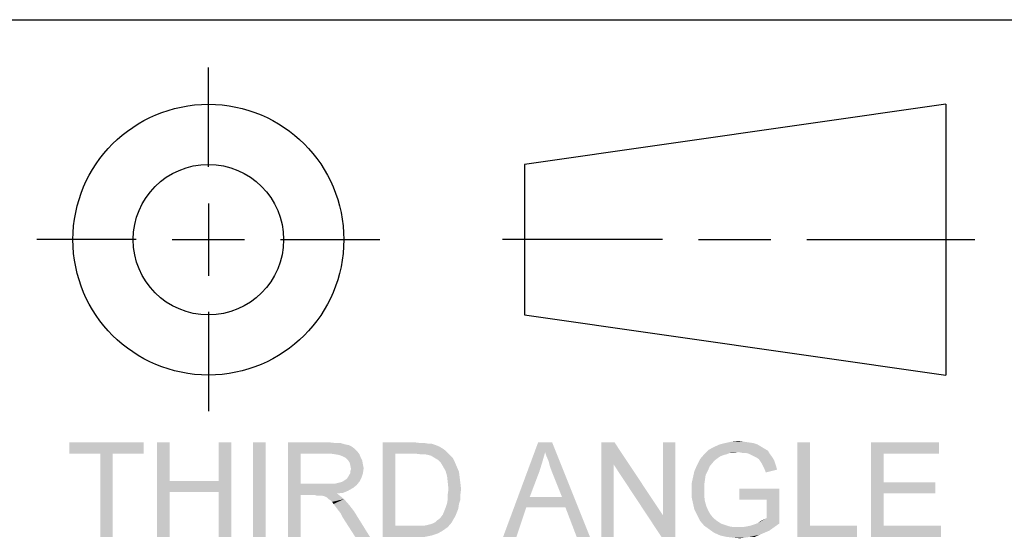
# Model space of a CAD drawing. Extents: x 0 to 1189, y 0 to 841.
# Tile 75 of 125: x 1053 to 1076, y 28 to 40. Entities that reach past the tile are written whole.
import ezdxf

# ---------------------------------------------------------------- set-up
doc = ezdxf.new("R2010")
doc.units = 0
doc.header["$LTSCALE"] = 65.395
doc.header["$MEASUREMENT"] = 0
doc.layers.get('0').update_dxf_attribs({"linetype": 'CONTINUOUS'})

msp = doc.modelspace()

# ---------------------------------------------------------------- linework, layer by layer
at = {"linetype": 'Continuous'}
for p, q in [((909, 40), (1160, 40)), ((909, 40), (1174, 40)), ((1037, 40), (1174, 40)), ((1057.63767, 36.5745), (1057.63767, 38.8845)), ((1074.78767, 38.03249), (1064.98767, 36.63249)), ((1074.78767, 38.03249), (1074.78767, 31.73249)), ((1064.98767, 36.63249), (1064.98767, 33.13249)), ((1057.63767, 35.72249), (1057.63767, 34.04249)), ((1055.95767, 34.88249), (1053.64767, 34.88249)), ((1056.79767, 34.88249), (1058.47767, 34.88249)), ((1059.31767, 34.88249), (1061.62767, 34.88249)), ((1068.19684, 34.88249), (1064.47413, 34.88249)), ((1069.03684, 34.88249), (1070.71684, 34.88249)), ((1071.55684, 34.88249), (1075.46441, 34.88249)), ((1057.63767, 33.20249), (1057.63767, 30.89249)), ((1064.98767, 33.13249), (1074.78767, 31.73249))]:
    msp.add_line(p, q, dxfattribs=at)
for radius in [3.15, 1.75]:
    msp.add_circle((1057.63767, 34.88249), radius, dxfattribs=at)
for points in [[(1056.13186, 30.16715), (1054.40446, 29.90641), (1054.40446, 30.16715)], [(1055.12149, 29.90641), (1054.40446, 29.90641), (1056.13186, 30.16715)], [(1055.41483, 29.90641), (1055.12149, 29.90641), (1056.13186, 30.16715)], [(1055.41483, 29.90641), (1056.13186, 30.16715), (1056.13186, 29.90641)], [(1056.73483, 30.16715), (1056.73483, 29.27086), (1056.44149, 27.96715)], [(1056.73483, 30.16715), (1056.44149, 27.96715), (1056.44149, 30.16715)], [(1058.1689, 30.16715), (1057.87557, 29.27086), (1057.87557, 30.16715)], [(1057.87557, 29.01012), (1057.87557, 29.27086), (1058.1689, 30.16715)], [(1057.87557, 27.96715), (1057.87557, 29.01012), (1058.1689, 30.16715)], [(1057.87557, 27.96715), (1058.1689, 30.16715), (1058.1689, 27.96715)], [(1058.96742, 30.16715), (1058.67409, 27.96715), (1058.67409, 30.16715)], [(1058.67409, 27.96715), (1058.96742, 30.16715), (1058.96742, 27.96715)], [(1059.4889, 30.16715), (1060.45038, 30.16715), (1059.78223, 29.90641)], [(1059.78223, 29.90641), (1059.4889, 27.96715), (1059.4889, 30.16715)], [(1060.45038, 30.16715), (1060.59705, 30.15086), (1059.78223, 29.90641)], [(1060.71112, 30.15086), (1060.8252, 30.11826), (1059.78223, 29.90641)], [(1060.59705, 30.15086), (1060.71112, 30.15086), (1059.78223, 29.90641)], [(1060.8252, 30.11826), (1060.90668, 30.10197), (1059.78223, 29.90641)], [(1060.90668, 30.10197), (1060.97186, 30.06938), (1059.78223, 29.90641)], [(1060.97186, 30.06938), (1061.03705, 30.02049), (1059.78223, 29.90641)], [(1061.03705, 30.02049), (1061.10223, 29.9553), (1059.78223, 29.90641)], [(1061.6889, 30.16715), (1062.43853, 30.16715), (1061.98223, 29.90641)], [(1061.98223, 29.90641), (1061.6889, 27.96715), (1061.6889, 30.16715)], [(1062.43853, 30.16715), (1062.5689, 30.15086), (1061.98223, 29.90641)], [(1062.66668, 30.15086), (1062.76446, 30.13456), (1061.98223, 29.90641)], [(1062.5689, 30.15086), (1062.66668, 30.15086), (1061.98223, 29.90641)], [(1062.82964, 30.13456), (1062.92742, 30.10197), (1061.98223, 29.90641)], [(1062.76446, 30.13456), (1062.82964, 30.13456), (1061.98223, 29.90641)], [(1062.92742, 30.10197), (1063.0089, 30.06938), (1061.98223, 29.90641)], [(1063.0089, 30.06938), (1063.09038, 30.02049), (1061.98223, 29.90641)], [(1063.09038, 30.02049), (1063.15557, 29.9716), (1061.98223, 29.90641)], [(1065.46964, 29.93901), (1064.49186, 27.96715), (1065.30668, 30.16715)], [(1065.30668, 30.16715), (1065.6326, 30.16715), (1065.46964, 29.93901)], [(1065.50223, 29.84123), (1065.46964, 29.93901), (1065.6326, 30.16715)], [(1065.55112, 29.72715), (1065.50223, 29.84123), (1065.6326, 30.16715)], [(1065.58372, 29.59678), (1065.55112, 29.72715), (1065.6326, 30.16715)], [(1065.6326, 29.46641), (1065.58372, 29.59678), (1065.6326, 30.16715)], [(1065.86075, 28.89604), (1065.6326, 29.46641), (1065.6326, 30.16715)], [(1065.94223, 28.6516), (1065.86075, 28.89604), (1065.6326, 30.16715)], [(1066.20297, 27.96715), (1065.94223, 28.6516), (1065.6326, 30.16715)], [(1066.20297, 27.96715), (1065.6326, 30.16715), (1066.5126, 27.96715)], [(1067.08298, 30.16715), (1067.06668, 29.64567), (1066.77335, 27.96715)], [(1067.08298, 30.16715), (1066.77335, 27.96715), (1066.77335, 30.16715)], [(1067.06668, 29.64567), (1067.08298, 30.16715), (1068.20742, 28.47234)], [(1068.17483, 27.96715), (1068.20742, 28.47234), (1068.50075, 30.16715)], [(1068.17483, 27.96715), (1068.50075, 30.16715), (1068.50075, 27.96715)], [(1068.50075, 30.16715), (1068.20742, 28.47234), (1068.20742, 30.16715)], [(1070.57038, 30.02049), (1069.26668, 29.98789), (1069.38075, 30.05308)], [(1069.26668, 29.98789), (1070.57038, 30.02049), (1070.65186, 29.9716)], [(1070.40742, 30.11826), (1070.4889, 30.06938), (1069.38075, 30.05308)], [(1070.40742, 30.11826), (1069.38075, 30.05308), (1069.52742, 30.11826)], [(1069.38075, 30.05308), (1070.4889, 30.06938), (1070.57038, 30.02049)], [(1070.30964, 30.15086), (1069.52742, 30.11826), (1069.65779, 30.15086)], [(1069.52742, 30.11826), (1070.30964, 30.15086), (1070.40742, 30.11826)], [(1070.08149, 30.18345), (1070.19557, 30.16715), (1069.65779, 30.15086)], [(1070.08149, 30.18345), (1069.65779, 30.15086), (1069.80446, 30.18345)], [(1069.65779, 30.15086), (1070.19557, 30.16715), (1070.30964, 30.15086)], [(1069.80446, 30.18345), (1069.96742, 30.19975), (1070.08149, 30.18345)], [(1071.62964, 30.16715), (1071.62964, 28.2279), (1071.33631, 27.96715)], [(1071.62964, 30.16715), (1071.33631, 27.96715), (1071.33631, 30.16715)], [(1073.04742, 30.16715), (1074.62816, 30.16715), (1073.34075, 29.90641)], [(1073.34075, 29.90641), (1073.04742, 27.96715), (1073.04742, 30.16715)], [(1073.34075, 29.90641), (1074.62816, 30.16715), (1074.62816, 29.90641)], [(1055.41483, 29.90641), (1055.12149, 27.96715), (1055.12149, 29.90641)], [(1055.12149, 27.96715), (1055.41483, 29.90641), (1055.41483, 27.96715)], [(1059.78223, 29.90641), (1059.78223, 29.20567), (1059.4889, 27.96715)], [(1060.46668, 29.90641), (1059.78223, 29.90641), (1061.10223, 29.9553)], [(1060.58075, 29.89012), (1060.46668, 29.90641), (1061.10223, 29.9553)], [(1060.58075, 29.89012), (1061.10223, 29.9553), (1061.15112, 29.89012)], [(1061.15112, 29.89012), (1060.67853, 29.87382), (1060.58075, 29.89012)], [(1060.76001, 29.84123), (1060.67853, 29.87382), (1061.15112, 29.89012)], [(1060.8252, 29.80864), (1060.76001, 29.84123), (1061.15112, 29.89012)], [(1060.8252, 29.80864), (1061.15112, 29.89012), (1061.18372, 29.80864)], [(1061.18372, 29.80864), (1060.89038, 29.74345), (1060.8252, 29.80864)], [(1060.89038, 29.74345), (1061.18372, 29.80864), (1061.21631, 29.74345)], [(1061.98223, 29.90641), (1061.98223, 28.2279), (1061.6889, 27.96715)], [(1062.43853, 29.90641), (1061.98223, 29.90641), (1063.15557, 29.9716)], [(1062.5689, 29.89012), (1062.43853, 29.90641), (1063.15557, 29.9716)], [(1062.66668, 29.89012), (1062.5689, 29.89012), (1063.15557, 29.9716)], [(1062.66668, 29.89012), (1063.15557, 29.9716), (1063.23705, 29.89012)], [(1063.23705, 29.89012), (1062.74816, 29.87382), (1062.66668, 29.89012)], [(1062.81335, 29.85752), (1062.74816, 29.87382), (1063.23705, 29.89012)], [(1062.89483, 29.80864), (1062.81335, 29.85752), (1063.23705, 29.89012)], [(1062.89483, 29.80864), (1063.23705, 29.89012), (1063.31853, 29.80864)], [(1063.31853, 29.80864), (1062.97631, 29.75975), (1062.89483, 29.80864)], [(1062.97631, 29.75975), (1063.31853, 29.80864), (1063.36742, 29.71086)], [(1065.46964, 29.93901), (1065.40446, 29.71086), (1064.49186, 27.96715)], [(1069.42964, 29.75975), (1069.00594, 29.64567), (1069.07112, 29.77604)], [(1069.69038, 29.89012), (1069.6252, 29.87382), (1069.07112, 29.77604)], [(1069.69038, 29.89012), (1069.07112, 29.77604), (1069.1689, 29.89012)], [(1069.6252, 29.87382), (1069.54372, 29.84123), (1069.07112, 29.77604)], [(1069.54372, 29.84123), (1069.49483, 29.80864), (1069.07112, 29.77604)], [(1069.07112, 29.77604), (1069.49483, 29.80864), (1069.42964, 29.75975)], [(1069.96742, 29.93901), (1069.1689, 29.89012), (1069.26668, 29.98789)], [(1069.96742, 29.93901), (1069.77186, 29.92271), (1069.1689, 29.89012)], [(1069.1689, 29.89012), (1069.77186, 29.92271), (1069.69038, 29.89012)], [(1069.26668, 29.98789), (1070.65186, 29.9716), (1069.96742, 29.93901)], [(1069.77186, 29.92271), (1069.96742, 29.93901), (1069.86964, 29.92271)], [(1070.0489, 29.92271), (1069.96742, 29.93901), (1070.65186, 29.9716)], [(1070.13038, 29.92271), (1070.0489, 29.92271), (1070.65186, 29.9716)], [(1070.19557, 29.90641), (1070.13038, 29.92271), (1070.65186, 29.9716)], [(1070.19557, 29.90641), (1070.65186, 29.9716), (1070.70075, 29.89012)], [(1070.70075, 29.89012), (1070.26075, 29.87382), (1070.19557, 29.90641)], [(1070.32594, 29.84123), (1070.26075, 29.87382), (1070.70075, 29.89012)], [(1070.32594, 29.84123), (1070.70075, 29.89012), (1070.74964, 29.82493)], [(1070.74964, 29.82493), (1070.39112, 29.80864), (1070.32594, 29.84123)], [(1070.44001, 29.77604), (1070.39112, 29.80864), (1070.74964, 29.82493)], [(1070.44001, 29.77604), (1070.74964, 29.82493), (1070.79853, 29.74345)], [(1070.79853, 29.74345), (1070.4726, 29.72715), (1070.44001, 29.77604)], [(1073.34075, 29.90641), (1073.34075, 29.23827), (1073.04742, 27.96715)], [(1061.21631, 29.74345), (1060.92297, 29.69456), (1060.89038, 29.74345)], [(1060.92297, 29.69456), (1061.21631, 29.74345), (1061.2326, 29.64567)], [(1061.2326, 29.64567), (1060.93927, 29.62938), (1060.92297, 29.69456)], [(1060.93927, 29.62938), (1061.2326, 29.64567), (1061.2489, 29.56419)], [(1061.2489, 29.56419), (1060.95557, 29.54789), (1060.93927, 29.62938)], [(1060.93927, 29.49901), (1060.95557, 29.54789), (1061.2489, 29.56419)], [(1060.93927, 29.45012), (1060.93927, 29.49901), (1061.2489, 29.56419)], [(1060.93927, 29.45012), (1061.2489, 29.56419), (1061.2326, 29.45012)], [(1063.36742, 29.71086), (1063.04149, 29.69456), (1062.97631, 29.75975)], [(1063.09038, 29.61308), (1063.04149, 29.69456), (1063.36742, 29.71086)], [(1063.09038, 29.61308), (1063.36742, 29.71086), (1063.41631, 29.59678)], [(1063.41631, 29.59678), (1063.15557, 29.49901), (1063.09038, 29.61308)], [(1063.15557, 29.49901), (1063.41631, 29.59678), (1063.4652, 29.48271)], [(1065.40446, 29.71086), (1065.33927, 29.49901), (1064.49186, 27.96715)], [(1066.77335, 27.96715), (1067.06668, 29.64567), (1067.06668, 27.96715)], [(1068.20742, 28.47234), (1068.17483, 27.96715), (1067.06668, 29.64567)], [(1069.29927, 29.61308), (1068.94075, 29.49901), (1069.00594, 29.64567)], [(1068.94075, 29.49901), (1069.29927, 29.61308), (1069.25038, 29.49901)], [(1069.42964, 29.75975), (1069.38075, 29.71086), (1069.00594, 29.64567)], [(1069.00594, 29.64567), (1069.38075, 29.71086), (1069.29927, 29.61308)], [(1070.5052, 29.67826), (1070.4726, 29.72715), (1070.79853, 29.74345)], [(1070.5052, 29.67826), (1070.79853, 29.74345), (1070.83112, 29.64567)], [(1070.83112, 29.64567), (1070.53779, 29.61308), (1070.5052, 29.67826)], [(1070.57038, 29.54789), (1070.53779, 29.61308), (1070.83112, 29.64567)], [(1070.57038, 29.54789), (1070.83112, 29.64567), (1070.86372, 29.5316)], [(1070.86372, 29.5316), (1070.60298, 29.46641), (1070.57038, 29.54789)], [(1060.76001, 29.25456), (1060.8089, 29.28715), (1061.20001, 29.35234)], [(1060.76001, 29.25456), (1061.20001, 29.35234), (1061.15112, 29.25456)], [(1060.8089, 29.28715), (1060.85779, 29.31975), (1061.20001, 29.35234)], [(1061.20001, 29.35234), (1060.85779, 29.31975), (1060.89038, 29.36864)], [(1060.89038, 29.36864), (1060.90668, 29.40123), (1061.2326, 29.45012)], [(1060.89038, 29.36864), (1061.2326, 29.45012), (1061.20001, 29.35234)], [(1061.2326, 29.45012), (1060.90668, 29.40123), (1060.93927, 29.45012)], [(1063.4652, 29.48271), (1063.18816, 29.38493), (1063.15557, 29.49901)], [(1063.18816, 29.38493), (1063.4652, 29.48271), (1063.48149, 29.35234)], [(1063.48149, 29.35234), (1063.20446, 29.23826), (1063.18816, 29.38493)], [(1063.20446, 29.23826), (1063.48149, 29.35234), (1063.49779, 29.22197)], [(1065.33927, 29.49901), (1065.11112, 28.89604), (1064.49186, 27.96715)], [(1069.1852, 29.28715), (1068.87557, 29.20567), (1068.90816, 29.35234)], [(1069.25038, 29.49901), (1069.20149, 29.40123), (1068.90816, 29.35234)], [(1069.25038, 29.49901), (1068.90816, 29.35234), (1068.94075, 29.49901)], [(1068.90816, 29.35234), (1069.20149, 29.40123), (1069.1852, 29.28715)], [(1056.73483, 29.27086), (1056.73483, 29.01012), (1056.44149, 27.96715)], [(1056.73483, 29.27086), (1057.87557, 29.27086), (1056.73483, 29.01012)], [(1057.87557, 29.01012), (1056.73483, 29.01012), (1057.87557, 29.27086)], [(1059.78223, 29.20567), (1059.78223, 28.94493), (1059.4889, 27.96715)], [(1060.58075, 29.20567), (1061.08594, 29.17308), (1059.78223, 28.94493)], [(1060.49927, 29.20567), (1060.58075, 29.20567), (1059.78223, 28.94493)], [(1060.40149, 29.20567), (1060.49927, 29.20567), (1059.78223, 28.94493)], [(1059.78223, 29.20567), (1060.40149, 29.20567), (1059.78223, 28.94493)], [(1061.08594, 29.17308), (1061.00446, 29.10789), (1059.78223, 28.94493)], [(1061.00446, 29.10789), (1060.89038, 29.04271), (1059.78223, 28.94493)], [(1060.58075, 29.20567), (1060.64594, 29.22197), (1061.15112, 29.25456)], [(1060.58075, 29.20567), (1061.15112, 29.25456), (1061.08594, 29.17308)], [(1060.64594, 29.22197), (1060.71112, 29.23826), (1061.15112, 29.25456)], [(1061.15112, 29.25456), (1060.71112, 29.23826), (1060.76001, 29.25456)], [(1063.49779, 29.22197), (1063.22075, 29.0753), (1063.20446, 29.23826)], [(1063.22075, 29.0753), (1063.49779, 29.22197), (1063.51409, 29.0753)], [(1068.87557, 29.20567), (1069.1852, 29.28715), (1069.1689, 29.17308)], [(1069.1689, 29.17308), (1068.87557, 29.04271), (1068.87557, 29.20567)], [(1069.1689, 29.17308), (1069.1689, 29.05901), (1068.87557, 29.04271)], [(1070.9126, 29.0916), (1069.98372, 28.83086), (1069.98372, 29.0916)], [(1070.61927, 28.83086), (1069.98372, 28.83086), (1070.9126, 29.0916)], [(1070.61927, 28.40715), (1070.61927, 28.83086), (1070.9126, 29.0916)], [(1070.61927, 28.40715), (1070.9126, 29.0916), (1070.9126, 28.27678)], [(1073.34075, 29.23827), (1073.34075, 28.97752), (1073.04742, 27.96715)], [(1073.34075, 28.97752), (1074.54668, 29.23827), (1074.54668, 28.97752)], [(1073.34075, 29.23827), (1074.54668, 29.23827), (1073.34075, 28.97752)], [(1056.44149, 27.96715), (1056.73483, 29.01012), (1056.73483, 27.96715)], [(1059.4889, 27.96715), (1059.78223, 28.94493), (1059.78223, 27.96715)], [(1060.89038, 29.04271), (1060.77631, 28.99382), (1059.78223, 28.94493)], [(1060.77631, 28.99382), (1060.62964, 28.97752), (1059.78223, 28.94493)], [(1060.10816, 28.94493), (1059.78223, 28.94493), (1060.62964, 28.97752)], [(1060.15705, 28.92864), (1060.10816, 28.94493), (1060.62964, 28.97752)], [(1060.20594, 28.92864), (1060.15705, 28.92864), (1060.62964, 28.97752)], [(1060.23853, 28.92864), (1060.20594, 28.92864), (1060.62964, 28.97752)], [(1060.27112, 28.92864), (1060.23853, 28.92864), (1060.62964, 28.97752)], [(1060.33631, 28.91234), (1060.27112, 28.92864), (1060.62964, 28.97752)], [(1060.33631, 28.91234), (1060.62964, 28.97752), (1060.71112, 28.91234)], [(1060.71112, 28.91234), (1060.40149, 28.87975), (1060.33631, 28.91234)], [(1060.43409, 28.84715), (1060.40149, 28.87975), (1060.71112, 28.91234)], [(1060.43409, 28.84715), (1060.71112, 28.91234), (1060.7926, 28.84715)], [(1063.51409, 29.0753), (1063.20446, 28.96123), (1063.22075, 29.0753)], [(1063.20446, 28.96123), (1063.51409, 29.0753), (1063.49779, 28.94493)], [(1063.49779, 28.94493), (1063.20446, 28.84715), (1063.20446, 28.96123)], [(1063.20446, 28.84715), (1063.49779, 28.94493), (1063.49779, 28.83086)], [(1065.11112, 28.89604), (1065.02964, 28.6516), (1064.49186, 27.96715)], [(1065.11112, 28.89604), (1065.86075, 28.89604), (1065.02964, 28.6516)], [(1065.94223, 28.6516), (1065.02964, 28.6516), (1065.86075, 28.89604)], [(1068.87557, 29.04271), (1069.1689, 29.05901), (1069.1689, 28.92864)], [(1069.1689, 28.92864), (1068.87557, 28.89604), (1068.87557, 29.04271)], [(1068.87557, 28.89604), (1069.1689, 28.92864), (1069.1852, 28.79826)], [(1069.1852, 28.79826), (1068.90816, 28.74938), (1068.87557, 28.89604)], [(1073.34075, 28.97752), (1073.34075, 28.2279), (1073.04742, 27.96715)], [(1060.7926, 28.84715), (1060.48297, 28.81456), (1060.43409, 28.84715)], [(1060.51557, 28.78197), (1060.48297, 28.81456), (1060.7926, 28.84715)], [(1060.54816, 28.73308), (1060.51557, 28.78197), (1060.7926, 28.84715)], [(1060.54816, 28.73308), (1060.7926, 28.84715), (1060.90668, 28.71678)], [(1060.90668, 28.71678), (1060.59705, 28.66789), (1060.54816, 28.73308)], [(1060.64594, 28.60271), (1060.59705, 28.66789), (1060.90668, 28.71678)], [(1060.64594, 28.60271), (1060.90668, 28.71678), (1061.02075, 28.57012)], [(1063.4489, 28.61901), (1063.12297, 28.57012), (1063.15557, 28.6516)], [(1063.4652, 28.73308), (1063.15557, 28.6516), (1063.18816, 28.74938)], [(1063.15557, 28.6516), (1063.4652, 28.73308), (1063.4489, 28.61901)], [(1063.49779, 28.83086), (1063.18816, 28.74938), (1063.20446, 28.84715)], [(1063.18816, 28.74938), (1063.49779, 28.83086), (1063.4652, 28.73308)], [(1064.49186, 27.96715), (1065.02964, 28.6516), (1064.80149, 27.96715)], [(1068.90816, 28.74938), (1069.1852, 28.79826), (1069.21779, 28.68419)], [(1069.21779, 28.68419), (1068.94075, 28.60271), (1068.90816, 28.74938)], [(1068.94075, 28.60271), (1069.21779, 28.68419), (1069.26668, 28.57012)], [(1061.02075, 28.57012), (1060.71112, 28.52123), (1060.64594, 28.60271)], [(1060.76001, 28.42345), (1060.71112, 28.52123), (1061.02075, 28.57012)], [(1061.05335, 27.96715), (1060.76001, 28.42345), (1061.02075, 28.57012)], [(1061.05335, 27.96715), (1061.02075, 28.57012), (1061.39557, 27.96715)], [(1062.9926, 28.37456), (1063.04149, 28.42345), (1063.38372, 28.45604)], [(1062.9926, 28.37456), (1063.38372, 28.45604), (1063.33483, 28.37456)], [(1063.38372, 28.45604), (1063.04149, 28.42345), (1063.09038, 28.48864)], [(1063.41631, 28.53752), (1063.09038, 28.48864), (1063.12297, 28.57012)], [(1063.09038, 28.48864), (1063.41631, 28.53752), (1063.38372, 28.45604)], [(1063.12297, 28.57012), (1063.4489, 28.61901), (1063.41631, 28.53752)], [(1069.26668, 28.57012), (1069.00594, 28.47234), (1068.94075, 28.60271)], [(1069.26668, 28.57012), (1069.31557, 28.48864), (1069.00594, 28.47234)], [(1069.00594, 28.47234), (1069.31557, 28.48864), (1069.38075, 28.40715)], [(1069.38075, 28.40715), (1069.07112, 28.34197), (1069.00594, 28.47234)], [(1069.07112, 28.34197), (1069.38075, 28.40715), (1069.46223, 28.34197)], [(1070.42372, 28.29308), (1070.55409, 28.37456), (1070.61927, 28.40715)], [(1070.9126, 28.27678), (1070.42372, 28.29308), (1070.61927, 28.40715)], [(1062.65038, 28.2279), (1063.20446, 28.1953), (1061.6889, 27.96715)], [(1062.5526, 28.2279), (1062.65038, 28.2279), (1061.6889, 27.96715)], [(1062.45483, 28.2279), (1062.5526, 28.2279), (1061.6889, 27.96715)], [(1061.98223, 28.2279), (1062.45483, 28.2279), (1061.6889, 27.96715)], [(1063.20446, 28.1953), (1063.09038, 28.11382), (1061.6889, 27.96715)], [(1062.65038, 28.2279), (1062.73186, 28.24419), (1063.30223, 28.30938)], [(1062.65038, 28.2279), (1063.30223, 28.30938), (1063.20446, 28.1953)], [(1062.73186, 28.24419), (1062.79705, 28.26049), (1063.30223, 28.30938)], [(1062.79705, 28.26049), (1062.84594, 28.27678), (1063.30223, 28.30938)], [(1063.30223, 28.30938), (1062.84594, 28.27678), (1062.91112, 28.30938)], [(1062.91112, 28.30938), (1062.94372, 28.34197), (1063.33483, 28.37456)], [(1062.91112, 28.30938), (1063.33483, 28.37456), (1063.30223, 28.30938)], [(1063.33483, 28.37456), (1062.94372, 28.34197), (1062.9926, 28.37456)], [(1069.46223, 28.34197), (1069.1689, 28.22789), (1069.07112, 28.34197)], [(1069.46223, 28.34197), (1069.56001, 28.27678), (1069.1689, 28.22789)], [(1069.56001, 28.27678), (1069.65779, 28.24419), (1069.1689, 28.22789)], [(1069.1689, 28.22789), (1069.65779, 28.24419), (1069.75557, 28.2116)], [(1069.75557, 28.2116), (1069.28298, 28.14641), (1069.1689, 28.22789)], [(1069.75557, 28.2116), (1069.85335, 28.1953), (1069.28298, 28.14641)], [(1070.0652, 28.1953), (1070.79853, 28.1953), (1069.28298, 28.14641)], [(1069.96742, 28.1953), (1070.0652, 28.1953), (1069.28298, 28.14641)], [(1069.85335, 28.1953), (1069.96742, 28.1953), (1069.28298, 28.14641)], [(1069.28298, 28.14641), (1070.79853, 28.1953), (1070.68446, 28.11382)], [(1070.0652, 28.1953), (1070.16297, 28.2116), (1070.9126, 28.27678)], [(1070.0652, 28.1953), (1070.9126, 28.27678), (1070.79853, 28.1953)], [(1070.16297, 28.2116), (1070.24446, 28.22789), (1070.9126, 28.27678)], [(1070.24446, 28.22789), (1070.34223, 28.26049), (1070.9126, 28.27678)], [(1070.9126, 28.27678), (1070.34223, 28.26049), (1070.42372, 28.29308)], [(1070.42372, 28.29308), (1070.4889, 28.34197), (1070.55409, 28.37456)], [(1071.62964, 28.2279), (1072.72149, 28.2279), (1071.33631, 27.96715)], [(1071.33631, 27.96715), (1072.72149, 28.2279), (1072.72149, 27.96715)], [(1073.34075, 28.2279), (1074.67705, 28.2279), (1073.04742, 27.96715)], [(1073.04742, 27.96715), (1074.67705, 28.2279), (1074.67705, 27.96715)], [(1063.09038, 28.11382), (1062.97631, 28.04864), (1061.6889, 27.96715)], [(1062.97631, 28.04864), (1062.82964, 27.99975), (1061.6889, 27.96715)], [(1062.47112, 27.96715), (1061.6889, 27.96715), (1062.82964, 27.99975)], [(1062.47112, 27.96715), (1062.82964, 27.99975), (1062.66668, 27.96715)], [(1070.68446, 28.11382), (1069.39705, 28.06493), (1069.28298, 28.14641)], [(1069.39705, 28.06493), (1070.68446, 28.11382), (1070.57038, 28.06493)], [(1070.57038, 28.06493), (1069.54372, 27.99975), (1069.39705, 28.06493)], [(1070.57038, 28.06493), (1070.45631, 28.01604), (1069.54372, 27.99975)], [(1069.69038, 27.96715), (1069.54372, 27.99975), (1070.45631, 28.01604)], [(1070.22816, 27.96715), (1069.69038, 27.96715), (1070.45631, 28.01604)], [(1070.22816, 27.96715), (1069.83705, 27.95086), (1069.69038, 27.96715)], [(1069.83705, 27.95086), (1070.22816, 27.96715), (1070.11409, 27.95086)], [(1070.11409, 27.95086), (1070.00001, 27.93456), (1069.83705, 27.95086)], [(1070.22816, 27.96715), (1070.45631, 28.01604), (1070.34223, 27.96715)]]:
    msp.add_solid(points, dxfattribs=at)

doc.saveas('drawing.dxf')
